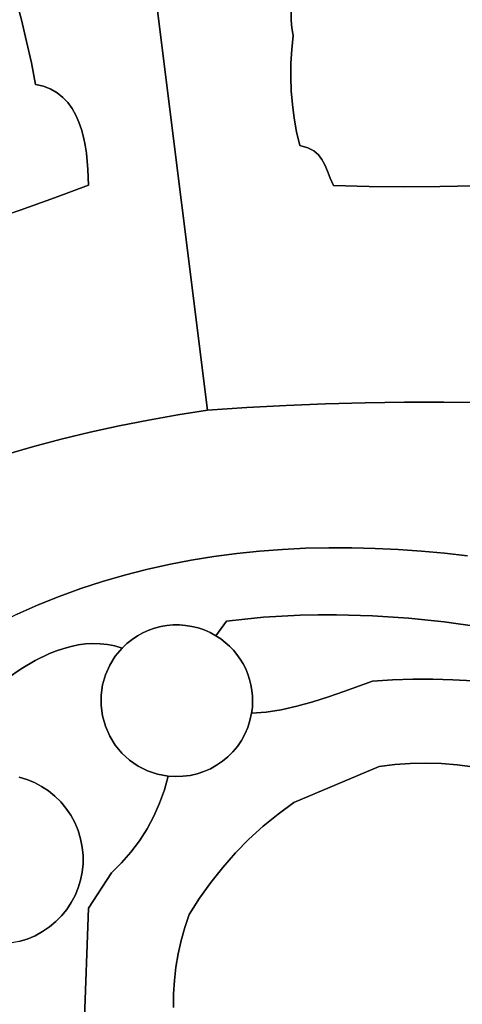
# Model space of a CAD drawing. Header units: inches. Extents: x 37.5 to 70.3, y 17.4 to 61.6.
# Tile 73 of 89: x 41.5 to 43.7, y 47.6 to 52.5. Entities that reach past the tile are written whole.
import ezdxf

# ---------------------------------------------------------------- set-up
doc = ezdxf.new("R2010")
doc.units = ezdxf.units.IN
doc.layers.add('SURFACES_FOR_SKETCHUP', color=7, linetype='Continuous')

msp = doc.modelspace()

# ---------------------------------------------------------------- linework, layer by layer
at = {"layer": 'SURFACES_FOR_SKETCHUP'}
for points, invisible_edges in [([(41.7737, 52.0182), (41.7567, 55.9924), (41.433, 52.7663)], 11), ([(42.439, 50.5339), (42.8522, 52.4926), (41.7567, 55.9924)], 3), ([(41.8069, 51.9516), (41.7567, 55.9924), (41.7917, 51.986)], 3), ([(41.7567, 55.9924), (41.8195, 51.9151), (42.439, 50.5339)], 3), ([(41.7917, 51.986), (41.7567, 55.9924), (41.7737, 52.0182)], 3), ([(41.8195, 51.9151), (41.7567, 55.9924), (41.8069, 51.9516)], 3), ([(41.4657, 52.663), (41.7737, 52.0182), (41.433, 52.7663)], 3), ([(43.0585, 52.7526), (43.0404, 52.7294), (43.5832, 51.6341)], 10), ([(44.3203, 52.4573), (43.0585, 52.7526), (44.3222, 52.4069)], 3), ([(43.5832, 51.6341), (44.3222, 52.4069), (43.0585, 52.7526)], 11), ([(42.8551, 52.4156), (43.0163, 52.7099), (42.8521, 52.4541)], 3), ([(43.0163, 52.7099), (42.9853, 52.6946), (42.8521, 52.4541)], 10), ([(42.8614, 52.3773), (43.0163, 52.7099), (42.8551, 52.4156)], 3), ([(43.0404, 52.7294), (42.8614, 52.3773), (43.5832, 51.6341)], 11), ([(43.0404, 52.7294), (43.0163, 52.7099), (42.8614, 52.3773)], 10), ([(41.4961, 52.559), (41.7526, 52.0475), (41.4657, 52.663)], 3), ([(41.7737, 52.0182), (41.4657, 52.663), (41.7526, 52.0475)], 3), ([(42.8522, 52.4926), (42.8521, 52.4541), (42.9853, 52.6946)], 10), ([(41.5242, 52.4543), (41.4961, 52.559), (40.2296, 52.3308)], 10), ([(41.5242, 52.4543), (41.7526, 52.0475), (41.4961, 52.559)], 3), ([(42.8522, 52.4926), (42.439, 50.5339), (42.8521, 52.4541)], 3), ([(41.5499, 52.349), (41.5242, 52.4543), (40.2296, 52.3308)], 10), ([(41.5499, 52.349), (41.7283, 52.0735), (41.5242, 52.4543)], 3), ([(41.7526, 52.0475), (41.5242, 52.4543), (41.7283, 52.0735)], 3), ([(42.85, 52.2415), (42.8521, 52.4541), (42.439, 50.5339)], 11), ([(42.85, 52.2415), (42.854, 52.3095), (42.8521, 52.4541)], 10), ([(42.854, 52.3095), (42.8551, 52.4156), (42.8521, 52.4541)], 9), ([(42.854, 52.3095), (42.8614, 52.3773), (42.8551, 52.4156)], 8), ([(44.3222, 52.4069), (43.5832, 51.6341), (44.3262, 52.3567)], 3), ([(42.854, 52.3095), (43.5832, 51.6341), (42.8614, 52.3773)], 3), ([(41.5732, 52.2432), (41.5499, 52.349), (40.2296, 52.3308)], 10), ([(40.2296, 52.3308), (41.0082, 51.3567), (41.5732, 52.2432)], 11), ([(41.5732, 52.2432), (41.7006, 52.0959), (41.5499, 52.349)], 3), ([(41.7283, 52.0735), (41.5499, 52.349), (41.7006, 52.0959)], 3), ([(42.85, 52.2415), (43.4089, 51.6331), (42.854, 52.3095)], 3), ([(43.5832, 51.6341), (42.854, 52.3095), (43.4089, 51.6331)], 3), ([(43.7575, 51.6378), (44.3262, 52.3567), (43.5832, 51.6341)], 3), ([(41.5942, 52.1368), (41.5732, 52.2432), (41.0082, 51.3567)], 10), ([(41.5732, 52.2432), (41.5942, 52.1368), (41.6337, 52.128)], 8), ([(41.5732, 52.2432), (41.6337, 52.128), (41.6691, 52.1142)], 9), ([(41.5732, 52.2432), (41.6691, 52.1142), (41.7006, 52.0959)], 9), ([(42.85, 52.2415), (42.439, 50.5339), (42.8492, 52.1734)], 3), ([(42.85, 52.2415), (42.8492, 52.1734), (43.4089, 51.6331)], 10), ([(42.8492, 52.1734), (42.439, 50.5339), (42.8516, 52.1055)], 3), ([(42.8492, 52.1734), (42.8516, 52.1055), (43.4089, 51.6331)], 10), ([(41.1794, 51.4075), (41.5942, 52.1368), (41.0082, 51.3567)], 3), ([(41.1794, 51.4075), (41.3496, 51.4614), (41.5942, 52.1368)], 10), ([(41.5188, 51.5184), (41.5942, 52.1368), (41.3496, 51.4614)], 3), ([(41.5188, 51.5184), (41.687, 51.5784), (41.5942, 52.1368)], 10), ([(41.7737, 52.0182), (41.7526, 52.0475), (41.5942, 52.1368)], 10), ([(41.8069, 51.9516), (41.7917, 51.986), (41.5942, 52.1368)], 10), ([(41.7917, 51.986), (41.7737, 52.0182), (41.5942, 52.1368)], 10), ([(41.5942, 52.1368), (41.7526, 52.0475), (41.6337, 52.128)], 3), ([(41.8069, 51.9516), (41.5942, 52.1368), (41.687, 51.5784)], 11), ([(41.6691, 52.1142), (41.6337, 52.128), (41.7283, 52.0735)], 10), ([(41.7283, 52.0735), (41.6337, 52.128), (41.7526, 52.0475)], 3), ([(41.7283, 52.0735), (41.7006, 52.0959), (41.6691, 52.1142)], 8), ([(42.8516, 52.1055), (42.439, 50.5339), (42.8573, 52.0377)], 3), ([(42.8516, 52.1055), (42.8573, 52.0377), (42.986, 51.7901)], 10), ([(42.986, 51.7901), (43.4089, 51.6331), (42.8516, 52.1055)], 11), ([(42.8573, 52.0377), (42.439, 50.5339), (42.8663, 51.9703)], 3), ([(42.8573, 52.0377), (42.8663, 51.9703), (42.9635, 51.8094)], 10), ([(42.9635, 51.8094), (42.986, 51.7901), (42.8573, 52.0377)], 10), ([(42.8663, 51.9703), (42.439, 50.5339), (42.8784, 51.9032)], 3), ([(42.8784, 51.9032), (42.9635, 51.8094), (42.8663, 51.9703)], 3), ([(41.8195, 51.9151), (41.8069, 51.9516), (41.687, 51.5784)], 10), ([(41.8298, 51.8772), (41.8195, 51.9151), (41.687, 51.5784)], 10), ([(41.8379, 51.8381), (41.8298, 51.8772), (41.687, 51.5784)], 10), ([(41.8298, 51.8772), (42.439, 50.5339), (41.8195, 51.9151)], 3), ([(41.8298, 51.8772), (41.8379, 51.8381), (42.439, 50.5339)], 10), ([(42.8784, 51.9032), (42.439, 50.5339), (42.8939, 51.8368)], 3), ([(42.8784, 51.9032), (42.8939, 51.8368), (42.9335, 51.825)], 8), ([(42.8784, 51.9032), (42.9335, 51.825), (42.9635, 51.8094)], 9), ([(41.8441, 51.7984), (41.8379, 51.8381), (41.687, 51.5784)], 10), ([(41.8379, 51.8381), (41.8441, 51.7984), (42.439, 50.5339)], 10), ([(42.8939, 51.8368), (42.439, 50.5339), (43.0603, 51.6386)], 11), ([(43.0296, 51.71), (43.0169, 51.7404), (42.8939, 51.8368)], 10), ([(43.0434, 51.6761), (43.0296, 51.71), (42.8939, 51.8368)], 10), ([(42.8939, 51.8368), (43.0169, 51.7404), (42.9335, 51.825)], 3), ([(43.0603, 51.6386), (43.0434, 51.6761), (42.8939, 51.8368)], 10), ([(42.9635, 51.8094), (42.9335, 51.825), (43.0031, 51.7671)], 10), ([(43.0031, 51.7671), (42.9335, 51.825), (43.0169, 51.7404)], 3), ([(41.8516, 51.7187), (41.8441, 51.7984), (41.687, 51.5784)], 10), ([(41.8441, 51.7984), (41.8516, 51.7187), (42.439, 50.5339)], 10), ([(43.0031, 51.7671), (42.986, 51.7901), (42.9635, 51.8094)], 8), ([(43.0031, 51.7671), (43.2346, 51.6345), (42.986, 51.7901)], 3), ([(43.4089, 51.6331), (42.986, 51.7901), (43.2346, 51.6345)], 3), ([(43.0169, 51.7404), (43.2346, 51.6345), (43.0031, 51.7671)], 3), ([(43.0296, 51.71), (43.2346, 51.6345), (43.0169, 51.7404)], 3), ([(41.8541, 51.6415), (41.8516, 51.7187), (41.687, 51.5784)], 2), ([(41.8516, 51.7187), (41.8541, 51.6415), (42.439, 50.5339)], 10), ([(43.0434, 51.6761), (43.2346, 51.6345), (43.0296, 51.71)], 3), ([(42.1496, 50.4848), (41.8541, 51.6415), (41.687, 51.5784)], 9), ([(42.294, 50.5108), (42.439, 50.5339), (41.8541, 51.6415)], 10), ([(42.1496, 50.4848), (42.294, 50.5108), (41.8541, 51.6415)], 10), ([(42.6328, 50.5466), (43.0603, 51.6386), (42.439, 50.5339)], 3), ([(42.8268, 50.5567), (43.0603, 51.6386), (42.6328, 50.5466)], 3), ([(43.0208, 50.5645), (43.0603, 51.6386), (42.8268, 50.5567)], 3), ([(43.2149, 50.5697), (43.0603, 51.6386), (43.0208, 50.5645)], 3), ([(43.0434, 51.6761), (43.0603, 51.6386), (43.2346, 51.6345)], 8), ([(43.0603, 51.6386), (43.2149, 50.5697), (43.2346, 51.6345)], 3), ([(43.4091, 50.5725), (43.2346, 51.6345), (43.2149, 50.5697)], 3), ([(43.2346, 51.6345), (43.4091, 50.5725), (43.4089, 51.6331)], 3), ([(43.4089, 51.6331), (43.4091, 50.5725), (43.5832, 51.6341)], 3), ([(43.6033, 50.5728), (43.5832, 51.6341), (43.4091, 50.5725)], 3), ([(43.5832, 51.6341), (43.6033, 50.5728), (43.7575, 51.6378)], 3), ([(43.7975, 50.5707), (43.7575, 51.6378), (43.6033, 50.5728)], 3), ([(41.5188, 51.5184), (41.8625, 50.4243), (41.687, 51.5784)], 3), ([(42.1496, 50.4848), (41.687, 51.5784), (42.0058, 50.456)], 3), ([(42.0058, 50.456), (41.687, 51.5784), (41.8625, 50.4243)], 3), ([(41.3496, 51.4614), (41.72, 50.3898), (41.5188, 51.5184)], 3), ([(41.8625, 50.4243), (41.5188, 51.5184), (41.72, 50.3898)], 3), ([(41.1794, 51.4075), (41.5781, 50.3524), (41.3496, 51.4614)], 3), ([(41.72, 50.3898), (41.3496, 51.4614), (41.5781, 50.3524)], 3), ([(41.5781, 50.3524), (41.1794, 51.4075), (41.437, 50.3123)], 3), ([(42.8268, 50.5567), (42.9226, 49.853), (43.0208, 50.5645)], 3), ([(43.0363, 49.8557), (43.0208, 50.5645), (42.9226, 49.853)], 3), ([(43.0208, 50.5645), (43.1502, 49.8556), (43.2149, 50.5697)], 3), ([(43.1502, 49.8556), (43.0208, 50.5645), (43.0363, 49.8557)], 3), ([(43.2642, 49.8528), (43.2149, 50.5697), (43.1502, 49.8556)], 3), ([(43.2149, 50.5697), (43.2642, 49.8528), (43.4091, 50.5725)], 3), ([(43.3782, 49.8473), (43.4091, 50.5725), (43.2642, 49.8528)], 3), ([(43.4921, 49.8393), (43.4091, 50.5725), (43.3782, 49.8473)], 3), ([(43.4091, 50.5725), (43.4921, 49.8393), (43.6033, 50.5728)], 3), ([(43.6058, 49.8287), (43.6033, 50.5728), (43.4921, 49.8393)], 3), ([(43.6033, 50.5728), (43.6058, 49.8287), (43.7975, 50.5707)], 3), ([(43.7193, 49.8158), (43.7975, 50.5707), (43.6058, 49.8287)], 3), ([(42.294, 50.5108), (42.4715, 49.8127), (42.439, 50.5339)], 3), ([(42.439, 50.5339), (42.5836, 49.8273), (42.6328, 50.5466)], 3), ([(42.5836, 49.8273), (42.439, 50.5339), (42.4715, 49.8127)], 3), ([(42.6961, 49.8389), (42.6328, 50.5466), (42.5836, 49.8273)], 3), ([(42.6328, 50.5466), (42.8092, 49.8474), (42.8268, 50.5567)], 3), ([(42.8092, 49.8474), (42.6328, 50.5466), (42.6961, 49.8389)], 3), ([(42.9226, 49.853), (42.8268, 50.5567), (42.8092, 49.8474)], 3), ([(42.0058, 50.456), (42.2496, 49.7737), (42.1496, 50.4848)], 3), ([(42.1496, 50.4848), (42.3602, 49.7948), (42.294, 50.5108)], 3), ([(42.3602, 49.7948), (42.1496, 50.4848), (42.2496, 49.7737)], 3), ([(42.4715, 49.8127), (42.294, 50.5108), (42.3602, 49.7948)], 3), ([(41.72, 50.3898), (42.0309, 49.7213), (41.8625, 50.4243)], 3), ([(41.8625, 50.4243), (42.1398, 49.7492), (42.0058, 50.456)], 3), ([(42.1398, 49.7492), (41.8625, 50.4243), (42.0309, 49.7213)], 3), ([(42.2496, 49.7737), (42.0058, 50.456), (42.1398, 49.7492)], 3), ([(41.5781, 50.3524), (41.8163, 49.655), (41.72, 50.3898)], 3), ([(41.9231, 49.69), (41.72, 50.3898), (41.8163, 49.655)], 3), ([(42.0309, 49.7213), (41.72, 50.3898), (41.9231, 49.69)], 3), ([(41.437, 50.3123), (41.7108, 49.6164), (41.5781, 50.3524)], 3), ([(41.8163, 49.655), (41.5781, 50.3524), (41.7108, 49.6164)], 3), ([(41.2966, 50.2693), (41.6066, 49.5741), (41.437, 50.3123)], 3), ([(41.7108, 49.6164), (41.437, 50.3123), (41.6066, 49.5741)], 3), ([(41.2306, 50.2421), (41.6066, 49.5741), (41.2966, 50.2693)], 3), ([(41.6066, 49.5741), (41.2306, 50.2421), (41.5037, 49.528)], 3), ([(42.6961, 49.8389), (42.5836, 49.8273), (42.7147, 49.5132)], 10), ([(42.8092, 49.8474), (42.6961, 49.8389), (42.805, 49.5195)], 10), ([(42.7147, 49.5132), (42.805, 49.5195), (42.6961, 49.8389)], 10), ([(42.805, 49.5195), (42.895, 49.5237), (42.8092, 49.8474)], 10), ([(42.9226, 49.853), (42.8092, 49.8474), (42.895, 49.5237)], 10), ([(42.895, 49.5237), (42.9846, 49.526), (42.9226, 49.853)], 10), ([(43.0363, 49.8557), (42.9226, 49.853), (42.9846, 49.526)], 10), ([(42.9846, 49.526), (43.074, 49.5263), (43.0363, 49.8557)], 10), ([(43.1502, 49.8556), (43.0363, 49.8557), (43.074, 49.5263)], 10), ([(43.074, 49.5263), (43.2518, 49.5213), (43.1502, 49.8556)], 10), ([(43.2642, 49.8528), (43.1502, 49.8556), (43.2518, 49.5213)], 10), ([(43.3782, 49.8473), (43.2642, 49.8528), (43.2518, 49.5213)], 10), ([(43.2518, 49.5213), (43.4284, 49.5093), (43.3782, 49.8473)], 10), ([(43.4921, 49.8393), (43.3782, 49.8473), (43.4284, 49.5093)], 10), ([(43.6058, 49.8287), (43.4921, 49.8393), (43.4284, 49.5093)], 10), ([(42.2496, 49.7737), (42.3321, 49.4734), (42.3602, 49.7948)], 3), ([(42.3628, 49.4685), (42.3602, 49.7948), (42.3321, 49.4734)], 3), ([(42.4715, 49.8127), (42.3602, 49.7948), (42.533, 49.4942)], 10), ([(42.3628, 49.4685), (42.3931, 49.461), (42.3602, 49.7948)], 10), ([(42.533, 49.4942), (42.3602, 49.7948), (42.3931, 49.461)], 11), ([(42.5836, 49.8273), (42.4715, 49.8127), (42.533, 49.4942)], 10), ([(42.533, 49.4942), (42.624, 49.5048), (42.5836, 49.8273)], 10), ([(42.624, 49.5048), (42.7147, 49.5132), (42.5836, 49.8273)], 10), ([(43.4284, 49.5093), (43.604, 49.4907), (43.6058, 49.8287)], 10), ([(43.7193, 49.8158), (43.6058, 49.8287), (43.604, 49.4907)], 10), ([(43.604, 49.4907), (43.7786, 49.4658), (43.7193, 49.8158)], 10), ([(42.1398, 49.7492), (42.0309, 49.7213), (42.1796, 49.4596)], 10), ([(42.2496, 49.7737), (42.1398, 49.7492), (42.2397, 49.4727)], 10), ([(42.2094, 49.4674), (42.2397, 49.4727), (42.1398, 49.7492)], 10), ([(42.1796, 49.4596), (42.2094, 49.4674), (42.1398, 49.7492)], 10), ([(42.2397, 49.4727), (42.2704, 49.4755), (42.2496, 49.7737)], 10), ([(42.3013, 49.4757), (42.3321, 49.4734), (42.2496, 49.7737)], 10), ([(42.2704, 49.4755), (42.3013, 49.4757), (42.2496, 49.7737)], 10), ([(41.9231, 49.69), (42.0946, 49.4216), (42.0309, 49.7213)], 3), ([(42.122, 49.4367), (42.0309, 49.7213), (42.0946, 49.4216)], 3), ([(42.1504, 49.4494), (42.0309, 49.7213), (42.122, 49.4367)], 3), ([(42.1504, 49.4494), (42.1796, 49.4596), (42.0309, 49.7213)], 10), ([(41.8163, 49.655), (41.7108, 49.6164), (41.8403, 49.3821)], 10), ([(41.9231, 49.69), (41.8163, 49.655), (41.9123, 49.3832)], 10), ([(41.8763, 49.3841), (41.9123, 49.3832), (41.8163, 49.655)], 10), ([(41.8403, 49.3821), (41.8763, 49.3841), (41.8163, 49.655)], 10), ([(41.9123, 49.3832), (41.9483, 49.3793), (41.9231, 49.69)], 10), ([(41.9483, 49.3793), (42.0684, 49.4041), (41.9231, 49.69)], 11), ([(42.0946, 49.4216), (41.9231, 49.69), (42.0684, 49.4041)], 3), ([(41.7108, 49.6164), (41.6066, 49.5741), (41.7327, 49.3605)], 10), ([(41.8043, 49.3774), (41.8403, 49.3821), (41.7108, 49.6164)], 10), ([(41.7685, 49.3702), (41.8043, 49.3774), (41.7108, 49.6164)], 10), ([(41.7327, 49.3605), (41.7685, 49.3702), (41.7108, 49.6164)], 10), ([(41.6066, 49.5741), (41.5037, 49.528), (41.6618, 49.3344)], 10), ([(41.6618, 49.3344), (41.6972, 49.3485), (41.6066, 49.5741)], 10), ([(41.6972, 49.3485), (41.7327, 49.3605), (41.6066, 49.5741)], 10), ([(41.4024, 49.4781), (41.5917, 49.3004), (41.5037, 49.528)], 3), ([(41.5917, 49.3004), (41.6618, 49.3344), (41.5037, 49.528)], 10), ([(42.533, 49.4942), (42.527, 49.3899), (42.624, 49.5048)], 3), ([(42.5479, 49.3712), (42.624, 49.5048), (42.527, 49.3899)], 3), ([(42.5672, 49.3511), (42.624, 49.5048), (42.5479, 49.3712)], 3), ([(42.5849, 49.3297), (42.624, 49.5048), (42.5672, 49.3511)], 3), ([(42.624, 49.5048), (42.5849, 49.3297), (42.7147, 49.5132)], 3), ([(42.6009, 49.3072), (42.7147, 49.5132), (42.5849, 49.3297)], 3), ([(42.6009, 49.3072), (42.6151, 49.2836), (42.7147, 49.5132)], 10), ([(42.805, 49.5195), (42.7147, 49.5132), (42.6151, 49.2836)], 10), ([(42.6151, 49.2836), (42.6276, 49.259), (42.805, 49.5195)], 10), ([(42.6276, 49.259), (42.6382, 49.2336), (42.805, 49.5195)], 10), ([(42.6382, 49.2336), (42.8796, 49.0755), (42.805, 49.5195)], 11), ([(42.895, 49.5237), (42.805, 49.5195), (42.9575, 49.0974)], 10), ([(42.8796, 49.0755), (42.9575, 49.0974), (42.805, 49.5195)], 10), ([(42.895, 49.5237), (43.0349, 49.1221), (42.9846, 49.526)], 3), ([(43.0349, 49.1221), (42.895, 49.5237), (42.9575, 49.0974)], 3), ([(42.9846, 49.526), (43.1106, 49.1481), (43.074, 49.5263)], 3), ([(43.1106, 49.1481), (42.9846, 49.526), (43.0349, 49.1221)], 3), ([(43.074, 49.5263), (43.2515, 49.1983), (43.2518, 49.5213)], 3), ([(43.2515, 49.1983), (43.074, 49.5263), (43.1106, 49.1481)], 3), ([(43.3504, 49.205), (43.2518, 49.5213), (43.2515, 49.1983)], 3), ([(43.2518, 49.5213), (43.3504, 49.205), (43.4284, 49.5093)], 3), ([(43.4494, 49.2085), (43.4284, 49.5093), (43.3504, 49.205)], 3), ([(43.5484, 49.2088), (43.4284, 49.5093), (43.4494, 49.2085)], 3), ([(43.4284, 49.5093), (43.5484, 49.2088), (43.604, 49.4907)], 3), ([(41.3221, 49.4196), (41.5227, 49.2596), (41.4024, 49.4781)], 3), ([(41.5917, 49.3004), (41.4024, 49.4781), (41.5227, 49.2596)], 3), ([(42.2397, 49.4727), (42.2094, 49.4674), (42.0201, 49.3619)], 10), ([(42.0201, 49.3619), (42.5131, 48.8044), (42.2397, 49.4727)], 11), ([(42.0435, 49.3842), (42.0201, 49.3619), (42.2094, 49.4674)], 10), ([(42.2094, 49.4674), (42.1796, 49.4596), (42.0435, 49.3842)], 10), ([(42.1796, 49.4596), (42.1504, 49.4494), (42.0435, 49.3842)], 10), ([(42.0435, 49.3842), (42.1504, 49.4494), (42.0684, 49.4041)], 3), ([(42.122, 49.4367), (42.0684, 49.4041), (42.1504, 49.4494)], 3), ([(42.2397, 49.4727), (42.4806, 49.4228), (42.2704, 49.4755)], 3), ([(42.4806, 49.4228), (42.2397, 49.4727), (42.6276, 49.259)], 11), ([(42.2397, 49.4727), (42.5131, 48.8044), (42.6276, 49.259)], 11), ([(42.2704, 49.4755), (42.4522, 49.4382), (42.3013, 49.4757)], 3), ([(42.4806, 49.4228), (42.4522, 49.4382), (42.2704, 49.4755)], 10), ([(42.3013, 49.4757), (42.4522, 49.4382), (42.3321, 49.4734)], 3), ([(42.3628, 49.4685), (42.3321, 49.4734), (42.423, 49.4509)], 10), ([(42.4522, 49.4382), (42.423, 49.4509), (42.3321, 49.4734)], 10), ([(42.423, 49.4509), (42.3931, 49.461), (42.3628, 49.4685)], 8), ([(42.3931, 49.461), (42.423, 49.4509), (42.533, 49.4942)], 10), ([(42.423, 49.4509), (42.4522, 49.4382), (42.533, 49.4942)], 10), ([(42.4522, 49.4382), (42.4806, 49.4228), (42.533, 49.4942)], 8), ([(42.533, 49.4942), (42.4806, 49.4228), (42.5046, 49.4071)], 8), ([(42.533, 49.4942), (42.5046, 49.4071), (42.527, 49.3899)], 9), ([(43.6473, 49.206), (43.604, 49.4907), (43.5484, 49.2088)], 3), ([(43.604, 49.4907), (43.6473, 49.206), (43.7786, 49.4658)], 3), ([(43.7461, 49.1999), (43.7786, 49.4658), (43.6473, 49.206)], 3), ([(41.5227, 49.2596), (41.3221, 49.4196), (41.4552, 49.2133)], 3), ([(41.9842, 49.3723), (42.0684, 49.4041), (41.9483, 49.3793)], 3), ([(41.9842, 49.3723), (42.0435, 49.3842), (42.0684, 49.4041)], 9), ([(42.122, 49.4367), (42.0946, 49.4216), (42.0684, 49.4041)], 8), ([(42.6276, 49.259), (42.6151, 49.2836), (42.4806, 49.4228)], 10), ([(42.5046, 49.4071), (42.4806, 49.4228), (42.6151, 49.2836)], 10), ([(42.6009, 49.3072), (42.5849, 49.3297), (42.5046, 49.4071)], 10), ([(42.5046, 49.4071), (42.5849, 49.3297), (42.527, 49.3899)], 3), ([(42.6151, 49.2836), (42.6009, 49.3072), (42.5046, 49.4071)], 10), ([(41.6972, 49.3485), (41.9237, 49.1811), (41.7327, 49.3605)], 3), ([(41.7327, 49.3605), (41.9237, 49.1811), (41.7685, 49.3702)], 3), ([(41.7685, 49.3702), (41.9379, 49.2304), (41.8043, 49.3774)], 3), ([(41.9379, 49.2304), (41.7685, 49.3702), (41.9237, 49.1811)], 3), ([(41.8043, 49.3774), (41.9379, 49.2304), (41.8403, 49.3821)], 3), ([(41.8403, 49.3821), (41.9379, 49.2304), (41.8763, 49.3841)], 3), ([(41.9588, 49.2774), (41.8763, 49.3841), (41.9379, 49.2304)], 3), ([(41.8763, 49.3841), (41.9588, 49.2774), (41.9123, 49.3832)], 3), ([(41.9123, 49.3832), (41.9588, 49.2774), (41.9483, 49.3793)], 3), ([(41.9237, 49.1811), (42.0201, 49.3619), (41.9379, 49.2304)], 3), ([(42.0201, 49.3619), (41.9237, 49.1811), (42.0567, 48.8101)], 11), ([(42.0201, 49.3619), (41.9862, 49.3215), (41.9379, 49.2304)], 10), ([(41.9483, 49.3793), (41.9862, 49.3215), (41.9842, 49.3723)], 3), ([(41.9862, 49.3215), (41.9483, 49.3793), (41.9588, 49.2774)], 3), ([(41.9842, 49.3723), (42.0201, 49.3619), (42.0435, 49.3842)], 8), ([(42.0201, 49.3619), (41.9842, 49.3723), (41.9862, 49.3215)], 2), ([(42.0201, 49.3619), (42.0567, 48.8101), (42.5131, 48.8044)], 11), ([(42.5672, 49.3511), (42.527, 49.3899), (42.5849, 49.3297)], 3), ([(42.5672, 49.3511), (42.5479, 49.3712), (42.527, 49.3899)], 8), ([(41.5917, 49.3004), (41.9164, 49.1304), (41.6618, 49.3344)], 3), ([(41.6618, 49.3344), (41.9164, 49.1304), (41.6972, 49.3485)], 3), ([(41.9237, 49.1811), (41.6972, 49.3485), (41.9164, 49.1304)], 3), ([(41.9588, 49.2774), (41.9379, 49.2304), (41.9862, 49.3215)], 2), ([(41.4552, 49.2133), (41.923, 49.0274), (41.5227, 49.2596)], 3), ([(41.5227, 49.2596), (41.9161, 49.0789), (41.5917, 49.3004)], 3), ([(41.9161, 49.0789), (41.5227, 49.2596), (41.923, 49.0274)], 3), ([(41.9164, 49.1304), (41.5917, 49.3004), (41.9161, 49.0789)], 3), ([(42.6568, 49.0409), (42.6276, 49.259), (42.5131, 48.8044)], 11), ([(42.6276, 49.259), (42.6568, 49.0409), (42.6382, 49.2336)], 3), ([(41.923, 49.0274), (41.4552, 49.2133), (41.5513, 48.7147)], 11), ([(41.5513, 48.7147), (41.4552, 49.2133), (41.5129, 48.7264)], 3), ([(42.6469, 49.2074), (42.8796, 49.0755), (42.6382, 49.2336)], 3), ([(42.6568, 49.0409), (42.6604, 49.0693), (42.6382, 49.2336)], 10), ([(42.6382, 49.2336), (42.6604, 49.0693), (42.6469, 49.2074)], 3), ([(42.6537, 49.1807), (42.8796, 49.0755), (42.6469, 49.2074)], 3), ([(42.6469, 49.2074), (42.6604, 49.0693), (42.6537, 49.1807)], 3), ([(43.3504, 49.205), (43.4377, 48.7938), (43.4494, 49.2085)], 3), ([(43.5146, 48.7953), (43.4494, 49.2085), (43.4377, 48.7938)], 3), ([(43.4494, 49.2085), (43.5146, 48.7953), (43.5484, 49.2088)], 3), ([(43.5912, 48.793), (43.5484, 49.2088), (43.5146, 48.7953)], 3), ([(43.6473, 49.206), (43.5484, 49.2088), (43.5912, 48.793)], 10), ([(41.9237, 49.1811), (41.9164, 49.1304), (41.9372, 48.9766)], 10), ([(41.9372, 48.9766), (42.0567, 48.8101), (41.9237, 49.1811)], 11), ([(42.6585, 49.1533), (42.8026, 49.0578), (42.6537, 49.1807)], 3), ([(42.8796, 49.0755), (42.6537, 49.1807), (42.8026, 49.0578)], 3), ([(42.6585, 49.1533), (42.6537, 49.1807), (42.6619, 49.0975)], 10), ([(42.6604, 49.0693), (42.6619, 49.0975), (42.6537, 49.1807)], 10), ([(43.1106, 49.1481), (43.2837, 48.7794), (43.2515, 49.1983)], 3), ([(43.2515, 49.1983), (43.3607, 48.7885), (43.3504, 49.205)], 3), ([(43.3607, 48.7885), (43.2515, 49.1983), (43.2837, 48.7794)], 3), ([(43.4377, 48.7938), (43.3504, 49.205), (43.3607, 48.7885)], 3), ([(43.6675, 48.7869), (43.6473, 49.206), (43.5912, 48.793)], 3), ([(43.6473, 49.206), (43.6675, 48.7869), (43.7461, 49.1999)], 3), ([(43.7432, 48.7771), (43.7461, 49.1999), (43.6675, 48.7869)], 3), ([(41.9161, 49.0789), (41.923, 49.0274), (41.9164, 49.1304)], 2), ([(41.9372, 48.9766), (41.9164, 49.1304), (41.923, 49.0274)], 3), ([(42.6612, 49.1256), (42.8026, 49.0578), (42.6585, 49.1533)], 3), ([(42.6619, 49.0975), (42.6612, 49.1256), (42.6585, 49.1533)], 8), ([(42.8026, 49.0578), (42.6612, 49.1256), (42.7279, 49.0458)], 3), ([(42.6619, 49.0975), (42.7279, 49.0458), (42.6612, 49.1256)], 3), ([(42.9575, 49.0974), (43.2837, 48.7794), (43.0349, 49.1221)], 3), ([(43.0349, 49.1221), (43.2837, 48.7794), (43.1106, 49.1481)], 3), ([(42.6604, 49.0693), (42.6568, 49.0409), (42.7279, 49.0458)], 8), ([(42.6604, 49.0693), (42.7279, 49.0458), (42.6619, 49.0975)], 3), ([(42.8026, 49.0578), (42.8645, 48.6008), (42.8796, 49.0755)], 3), ([(42.8796, 49.0755), (42.8645, 48.6008), (42.9575, 49.0974)], 3), ([(43.2837, 48.7794), (42.9575, 49.0974), (42.8645, 48.6008)], 3), ([(41.923, 49.0274), (41.5513, 48.7147), (41.5883, 48.6994)], 9), ([(41.923, 49.0274), (41.5883, 48.6994), (41.9372, 48.9766)], 3), ([(42.5131, 48.8044), (42.5398, 48.8265), (42.6568, 49.0409)], 10), ([(42.6489, 49.0049), (42.6568, 49.0409), (42.5398, 48.8265)], 10), ([(42.7279, 49.0458), (42.6236, 48.9377), (42.8026, 49.0578)], 3), ([(42.8026, 49.0578), (42.6236, 48.9377), (42.8645, 48.6008)], 11), ([(42.7279, 49.0458), (42.6378, 48.9704), (42.6236, 48.9377)], 9), ([(42.7279, 49.0458), (42.6489, 49.0049), (42.6378, 48.9704)], 9), ([(42.7279, 49.0458), (42.6568, 49.0409), (42.6489, 49.0049)], 8), ([(41.6237, 48.6807), (41.9372, 48.9766), (41.5883, 48.6994)], 3), ([(41.9372, 48.9766), (41.6237, 48.6807), (41.9585, 48.9284)], 3), ([(41.9372, 48.9766), (41.9585, 48.9284), (42.0188, 48.8447)], 10), ([(42.0567, 48.8101), (41.9372, 48.9766), (42.0188, 48.8447)], 3), ([(42.5398, 48.8265), (42.5644, 48.851), (42.6489, 49.0049)], 10), ([(42.5644, 48.851), (42.5867, 48.8778), (42.6489, 49.0049)], 10), ([(42.6489, 49.0049), (42.5867, 48.8778), (42.6378, 48.9704)], 3), ([(42.6065, 48.9068), (42.6378, 48.9704), (42.5867, 48.8778)], 3), ([(42.6065, 48.9068), (42.6236, 48.9377), (42.6378, 48.9704)], 8), ([(41.6572, 48.6586), (41.9585, 48.9284), (41.6237, 48.6807)], 3), ([(41.6885, 48.6333), (41.9585, 48.9284), (41.6572, 48.6586)], 3), ([(41.9585, 48.9284), (41.6885, 48.6333), (41.9859, 48.8842)], 3), ([(41.9859, 48.8842), (42.0188, 48.8447), (41.9585, 48.9284)], 2), ([(42.6065, 48.9068), (42.8645, 48.6008), (42.6236, 48.9377)], 3), ([(41.7174, 48.605), (41.9859, 48.8842), (41.6885, 48.6333)], 3), ([(41.9859, 48.8842), (41.7174, 48.605), (42.0188, 48.8447)], 3), ([(42.5644, 48.851), (42.8645, 48.6008), (42.5867, 48.8778)], 3), ([(42.5867, 48.8778), (42.8645, 48.6008), (42.6065, 48.9068)], 3), ([(41.7436, 48.5737), (42.0188, 48.8447), (41.7174, 48.605)], 3), ([(42.0188, 48.8447), (41.7436, 48.5737), (42.0567, 48.8101)], 3), ([(42.5131, 48.8044), (42.7876, 48.5446), (42.5398, 48.8265)], 3), ([(42.5398, 48.8265), (42.7876, 48.5446), (42.5644, 48.851)], 3), ([(42.8645, 48.6008), (42.5644, 48.851), (42.7876, 48.5446)], 3), ([(41.7668, 48.5395), (42.0567, 48.8101), (41.7436, 48.5737)], 3), ([(42.0567, 48.8101), (41.7668, 48.5395), (42.0989, 48.7811)], 3), ([(41.7868, 48.5027), (42.0989, 48.7811), (41.7668, 48.5395)], 3), ([(42.0989, 48.7811), (41.7868, 48.5027), (42.1759, 48.5335)], 11), ([(42.0567, 48.8101), (42.0989, 48.7811), (42.246, 48.7318)], 10), ([(42.246, 48.7318), (42.5131, 48.8044), (42.0567, 48.8101)], 11), ([(42.145, 48.7581), (42.1942, 48.7415), (42.0989, 48.7811)], 2), ([(42.246, 48.7318), (42.0989, 48.7811), (42.1942, 48.7415)], 3), ([(42.2042, 48.5975), (42.145, 48.7581), (42.0989, 48.7811)], 9), ([(42.2042, 48.5975), (42.0989, 48.7811), (42.1759, 48.5335)], 3), ([(42.5131, 48.8044), (42.246, 48.7318), (42.4845, 48.7848)], 3), ([(42.246, 48.7318), (42.2828, 48.7294), (42.4845, 48.7848)], 10), ([(42.4845, 48.7848), (42.2828, 48.7294), (42.4541, 48.768)], 3), ([(42.4845, 48.7848), (42.4541, 48.768), (42.714, 48.4845)], 10), ([(42.4845, 48.7848), (42.714, 48.4845), (42.5131, 48.8044)], 3), ([(42.7876, 48.5446), (42.5131, 48.8044), (42.714, 48.4845)], 3), ([(43.5146, 48.7953), (42.8645, 48.6008), (42.6646, 46.8798)], 11), ([(43.5912, 48.793), (43.5146, 48.7953), (42.6646, 46.8798)], 10), ([(43.6675, 48.7869), (43.5912, 48.793), (42.6646, 46.8798)], 10), ([(43.6675, 48.7869), (42.6646, 46.8798), (43.7432, 48.7771)], 3), ([(44.2585, 46.6999), (43.7432, 48.7771), (42.6646, 46.8798)], 11), ([(43.5146, 48.7953), (43.4377, 48.7938), (42.8645, 48.6008)], 10), ([(43.3607, 48.7885), (42.8645, 48.6008), (43.4377, 48.7938)], 3), ([(43.3607, 48.7885), (43.2837, 48.7794), (42.8645, 48.6008)], 8), ([(41.3102, 48.7268), (41.2693, 48.7144), (41.5513, 48.7147)], 10), ([(41.5513, 48.7147), (41.5129, 48.7264), (41.3102, 48.7268)], 10), ([(42.2042, 48.5975), (42.2276, 48.6637), (42.145, 48.7581)], 10), ([(42.1942, 48.7415), (42.145, 48.7581), (42.2276, 48.6637)], 10), ([(42.246, 48.7318), (42.1942, 48.7415), (42.2276, 48.6637)], 2), ([(42.2042, 48.5975), (42.3544, 48.7351), (42.2276, 48.6637)], 3), ([(42.2042, 48.5975), (42.5774, 48.353), (42.3544, 48.7351)], 11), ([(42.319, 48.7305), (42.2276, 48.6637), (42.3544, 48.7351)], 3), ([(42.2828, 48.7294), (42.246, 48.7318), (42.2276, 48.6637)], 8), ([(42.2828, 48.7294), (42.2276, 48.6637), (42.319, 48.7305)], 3), ([(42.4541, 48.768), (42.2828, 48.7294), (42.4221, 48.754)], 3), ([(42.2828, 48.7294), (42.319, 48.7305), (42.4221, 48.754)], 10), ([(42.3889, 48.743), (42.4221, 48.754), (42.319, 48.7305)], 10), ([(42.319, 48.7305), (42.3544, 48.7351), (42.3889, 48.743)], 8), ([(42.3544, 48.7351), (42.5774, 48.353), (42.3889, 48.743)], 3), ([(42.4221, 48.754), (42.3889, 48.743), (42.6439, 48.4205)], 10), ([(42.6439, 48.4205), (42.3889, 48.743), (42.5774, 48.353)], 3), ([(42.4221, 48.754), (42.6439, 48.4205), (42.4541, 48.768)], 3), ([(42.714, 48.4845), (42.4541, 48.768), (42.6439, 48.4205)], 3), ([(41.2693, 48.7144), (41.0331, 48.4994), (41.5883, 48.6994)], 11), ([(41.8033, 48.4633), (41.5883, 48.6994), (41.0331, 48.4994)], 11), ([(41.5883, 48.6994), (41.5513, 48.7147), (41.2693, 48.7144)], 10), ([(41.5883, 48.6994), (41.8033, 48.4633), (41.6237, 48.6807)], 3), ([(41.8033, 48.4633), (41.7868, 48.5027), (41.6237, 48.6807)], 10), ([(41.6237, 48.6807), (41.7868, 48.5027), (41.6572, 48.6586)], 3), ([(41.6572, 48.6586), (41.7868, 48.5027), (41.6885, 48.6333)], 3), ([(41.7174, 48.605), (41.6885, 48.6333), (41.7668, 48.5395)], 10), ([(41.7868, 48.5027), (41.7668, 48.5395), (41.6885, 48.6333)], 10), ([(41.7668, 48.5395), (41.7436, 48.5737), (41.7174, 48.605)], 8), ([(42.1759, 48.5335), (42.5774, 48.353), (42.2042, 48.5975)], 3), ([(42.8645, 48.6008), (42.7876, 48.5446), (42.6646, 46.8798)], 10), ([(42.1759, 48.5335), (41.7868, 48.5027), (42.1429, 48.4719)], 3), ([(42.1429, 48.4719), (42.5147, 48.2819), (42.1759, 48.5335)], 3), ([(42.5774, 48.353), (42.1759, 48.5335), (42.5147, 48.2819)], 3), ([(42.7876, 48.5446), (42.714, 48.4845), (42.6646, 46.8798)], 10), ([(41.0331, 48.4994), (41.2332, 47.9442), (41.8033, 48.4633)], 11), ([(41.8033, 48.4633), (42.1429, 48.4719), (41.7868, 48.5027)], 3), ([(42.714, 48.4845), (42.6439, 48.4205), (42.6066, 46.9417)], 10), ([(42.6066, 46.9417), (42.6646, 46.8798), (42.714, 48.4845)], 10), ([(41.7884, 48.1443), (41.8033, 48.4633), (41.2332, 47.9442)], 11), ([(41.7884, 48.1443), (41.8036, 48.1813), (41.8033, 48.4633)], 10), ([(42.1429, 48.4719), (41.8033, 48.4633), (42.1054, 48.4129)], 3), ([(41.8157, 48.4224), (42.1054, 48.4129), (41.8033, 48.4633)], 3), ([(41.8157, 48.4224), (41.8033, 48.4633), (41.8036, 48.1813)], 10), ([(42.1054, 48.4129), (42.4558, 48.2075), (42.1429, 48.4719)], 3), ([(42.5147, 48.2819), (42.1429, 48.4719), (42.4558, 48.2075)], 3), ([(41.8036, 48.1813), (41.8154, 48.2196), (41.8157, 48.4224)], 10), ([(41.8154, 48.2196), (41.8234, 48.2591), (41.8157, 48.4224)], 10), ([(41.8238, 48.3813), (42.0634, 48.3569), (41.8157, 48.4224)], 3), ([(42.0634, 48.3569), (42.1054, 48.4129), (41.8157, 48.4224)], 10), ([(41.8157, 48.4224), (41.8234, 48.2591), (41.8238, 48.3813)], 3), ([(42.0634, 48.3569), (42.4009, 48.13), (42.1054, 48.4129)], 3), ([(42.4558, 48.2075), (42.1054, 48.4129), (42.4009, 48.13)], 3), ([(42.6439, 48.4205), (42.5774, 48.353), (42.6066, 46.9417)], 10), ([(41.8275, 48.2994), (41.8238, 48.3813), (41.8234, 48.2591)], 3), ([(41.8277, 48.3402), (42.0172, 48.3041), (41.8238, 48.3813)], 3), ([(42.0634, 48.3569), (41.8238, 48.3813), (42.0172, 48.3041)], 3), ([(41.8275, 48.2994), (41.8277, 48.3402), (41.8238, 48.3813)], 8), ([(41.8275, 48.2994), (41.9668, 48.2547), (41.8277, 48.3402)], 3), ([(41.9668, 48.2547), (42.0172, 48.3041), (41.8277, 48.3402)], 10), ([(42.0634, 48.3569), (42.0172, 48.3041), (42.3502, 48.0494)], 10), ([(42.0634, 48.3569), (42.3502, 48.0494), (42.4009, 48.13)], 9), ([(42.5774, 48.353), (42.5147, 48.2819), (42.6066, 46.9417)], 10), ([(41.8275, 48.2994), (41.8234, 48.2591), (41.9668, 48.2547)], 10), ([(42.0172, 48.3041), (41.9668, 48.2547), (42.3502, 48.0494)], 10), ([(41.8541, 48.0813), (41.9668, 48.2547), (41.8036, 48.1813)], 10), ([(41.8154, 48.2196), (41.8036, 48.1813), (41.9668, 48.2547)], 10), ([(41.8234, 48.2591), (41.8154, 48.2196), (41.9668, 48.2547)], 10), ([(41.9668, 48.2547), (41.8541, 48.0813), (42.3284, 47.9862)], 10), ([(42.3284, 47.9862), (42.3502, 48.0494), (41.9668, 48.2547)], 10), ([(42.5147, 48.2819), (42.4558, 48.2075), (42.5764, 46.9697)], 10), ([(42.5764, 46.9697), (42.6066, 46.9417), (42.5147, 48.2819)], 10), ([(42.4558, 48.2075), (42.2845, 47.7914), (42.5764, 46.9697)], 11), ([(42.2955, 47.857), (42.2845, 47.7914), (42.4558, 48.2075)], 10), ([(42.4009, 48.13), (42.2955, 47.857), (42.4558, 48.2075)], 3), ([(41.5522, 47.9293), (41.7884, 48.1443), (41.2332, 47.9442)], 11), ([(41.7884, 48.1443), (41.5522, 47.9293), (41.7696, 48.1089)], 3), ([(41.8541, 48.0813), (41.7884, 48.1443), (41.7696, 48.1089)], 9), ([(41.8541, 48.0813), (41.8036, 48.1813), (41.7884, 48.1443)], 9), ([(41.5522, 47.9293), (41.5916, 47.9457), (41.7696, 48.1089)], 10), ([(41.7696, 48.1089), (41.5916, 47.9457), (41.7475, 48.0754)], 3), ([(41.8541, 48.0813), (41.7696, 48.1089), (41.7475, 48.0754)], 9), ([(42.2955, 47.857), (42.4009, 48.13), (42.3102, 47.922)], 3), ([(42.3284, 47.9862), (42.3102, 47.922), (42.4009, 48.13)], 10), ([(42.3502, 48.0494), (42.3284, 47.9862), (42.4009, 48.13)], 2), ([(41.7475, 48.0754), (41.5916, 47.9457), (41.7222, 48.0441)], 3), ([(41.5916, 47.9457), (41.6284, 47.9657), (41.7222, 48.0441)], 10), ([(41.6939, 48.0152), (41.7222, 48.0441), (41.6284, 47.9657)], 10), ([(41.8541, 48.0813), (41.6939, 48.0152), (41.6626, 47.989)], 9), ([(41.8541, 48.0813), (41.6626, 47.989), (41.8244, 47.2582)], 3), ([(41.8541, 48.0813), (41.7222, 48.0441), (41.6939, 48.0152)], 9), ([(41.8541, 48.0813), (41.7475, 48.0754), (41.7222, 48.0441)], 9), ([(41.8244, 47.2582), (42.2732, 47.6587), (41.8541, 48.0813)], 3), ([(42.277, 47.7252), (41.8541, 48.0813), (42.2732, 47.6587)], 3), ([(42.277, 47.7252), (42.2845, 47.7914), (41.8541, 48.0813)], 10), ([(42.2845, 47.7914), (42.2955, 47.857), (41.8541, 48.0813)], 10), ([(42.2955, 47.857), (42.3102, 47.922), (41.8541, 48.0813)], 10), ([(42.3102, 47.922), (42.3284, 47.9862), (41.8541, 48.0813)], 10), ([(41.6284, 47.9657), (41.6626, 47.989), (41.6939, 48.0152)], 8), ([(41.5916, 47.9457), (41.8244, 47.2582), (41.6284, 47.9657)], 3), ([(41.6284, 47.9657), (41.8244, 47.2582), (41.6626, 47.989)], 3), ([(41.166, 47.2241), (41.8244, 47.2582), (41.4291, 47.9048)], 11), ([(41.2332, 47.9442), (41.2702, 47.9289), (41.5522, 47.9293)], 10), ([(41.5113, 47.9168), (41.5522, 47.9293), (41.2702, 47.9289)], 10), ([(41.4702, 47.9087), (41.4291, 47.9048), (41.8244, 47.2582)], 10), ([(41.5113, 47.9168), (41.4702, 47.9087), (41.8244, 47.2582)], 10), ([(41.5522, 47.9293), (41.5113, 47.9168), (41.8244, 47.2582)], 10), ([(41.5916, 47.9457), (41.5522, 47.9293), (41.8244, 47.2582)], 10), ([(42.277, 47.7252), (42.5764, 46.9697), (42.2845, 47.7914)], 3), ([(42.2732, 47.6587), (42.5764, 46.9697), (42.277, 47.7252)], 3), ([(42.2732, 47.6587), (41.8244, 47.2582), (42.273, 47.592)], 3), ([(42.273, 47.592), (42.5764, 46.9697), (42.2732, 47.6587)], 3)]:
    msp.add_3dface(points, dxfattribs=dict(at, invisible_edges=invisible_edges))

doc.saveas('drawing.dxf')
